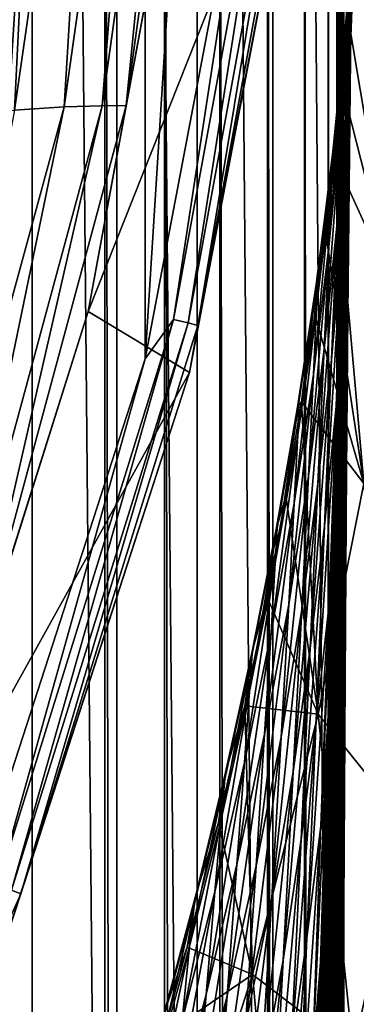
# Model space of a CAD drawing. Header units: metres. Extents: x -23 to 23, y -159 to 23.
# Tile 64 of 89: x 19.85 to 21.3, y -8.01 to -3.76. Entities that reach past the tile are written whole.
import ezdxf

# ---------------------------------------------------------------- set-up
doc = ezdxf.new("R2010")
doc.units = ezdxf.units.M
doc.layers.add('solid_509541_140_SW0001', color=7, linetype='CONTINUOUS')

msp = doc.modelspace()

# ---------------------------------------------------------------- linework, layer by layer
at = {"layer": 'solid_509541_140_SW0001'}
for points in [[(19.518938, 20.266623), (19.901527, -19.9021), (19.5184, -20.267117)], [(19.902081, 19.901545), (19.901527, -19.9021), (19.518938, 20.266623)], [(19.902081, 19.901545), (20.266605, -19.518957), (19.901527, -19.9021)], [(20.267101, 19.518415), (20.266605, -19.518957), (19.902081, 19.901545)], [(20.267101, 19.518415), (20.612774, -19.118874), (20.266605, -19.518957)], [(20.613214, 19.118336), (20.612774, -19.118874), (20.267101, 19.518415)], [(20.613214, 19.118336), (20.939491, -18.702408), (20.612774, -19.118874)], [(20.939945, 18.701797), (20.939491, -18.702408), (20.613214, 19.118336)], [(20.939945, 18.701797), (21.245241, -18.271749), (20.939491, -18.702408)], [(21.245689, 18.271088), (21.245241, -18.271749), (20.939945, 18.701797)], [(21.245689, 18.271088), (21.529299, -17.827988), (21.245241, -18.271749)], [(21.529696, 17.82733), (21.529299, -17.827988), (21.245689, 18.271088)], [(20.389191, 5.224892, 151.649994), (20.389191, -5.224892, 151.649994), (19.573189, -7.740143, 151.649994)], [(19.721479, 0, 151.649994), (20.389191, 5.224892, 151.649994), (19.573189, -7.740143, 151.649994)], [(20.389191, 5.224892, 151.649994), (20.883373, 2.627483, 151.649994), (20.389191, -5.224892, 151.649994)], [(20.883373, 2.627483, 151.649994), (20.883373, -2.627483, 151.649994), (20.389191, -5.224892, 151.649994)], [(19.542233, -3.727802, 147.5), (20.215471, -149, 147.5), (20.215471, 0, 147.5)], [(20.473274, -149, 147.466202), (20.215471, 0, 147.5), (20.215471, -149, 147.5)], [(20.471779, 0, 147.466599), (20.215471, 0, 147.5), (20.473274, -149, 147.466202)], [(20.471779, 0, 147.466599), (20.473274, -149, 147.466202), (20.710964, -149, 147.368607)], [(20.710964, 0, 147.368607), (20.471779, 0, 147.466599), (20.710964, -149, 147.368607)], [(20.710964, 0, 147.368607), (20.710964, -149, 147.368607), (20.917044, -149, 147.212601)], [(20.917044, 0, 147.212601), (20.710964, 0, 147.368607), (20.917044, -149, 147.212601)], [(20.917044, 0, 147.212601), (20.922199, -149, 147.207489), (21.076254, -149, 147.008972)], [(20.917044, 0, 147.212601), (20.917044, -149, 147.212601), (20.922199, -149, 147.207489)], [(21.076254, 0, 147.008972), (20.917044, 0, 147.212601), (21.076254, -149, 147.008972)], [(21.076254, 0, 147.008972), (21.081356, -149, 147.000244), (21.177954, -149, 146.771347)], [(21.076254, 0, 147.008972), (21.076254, -149, 147.008972), (21.081356, -149, 147.000244)], [(21.177954, 0, 146.771347), (21.076254, 0, 147.008972), (21.177954, -149, 146.771347)], [(21.177954, 0, 146.771347), (21.215349, -149, 146.515594), (21.215349, 0, 146.515594)], [(21.177954, 0, 146.771347), (21.181391, -149, 146.758835), (21.215349, -149, 146.515594)], [(21.177954, 0, 146.771347), (21.177954, -149, 146.771347), (21.181391, -149, 146.758835)], [(21.234728, -36.462826, 145.272888), (21.215349, 0, 146.515594), (21.215349, -149, 146.515594)], [(21.268969, -4.353937, 143.077057), (21.283707, -3.182765, 142.131805), (21.215349, 0, 146.515594)], [(21.257023, -5.661691, 143.843079), (21.268969, -4.353937, 143.077057), (21.215349, 0, 146.515594)], [(21.252167, -6.362142, 144.154587), (21.257023, -5.661691, 143.843079), (21.215349, 0, 146.515594)], [(21.248102, -7.08896, 144.415192), (21.252167, -6.362142, 144.154587), (21.215349, 0, 146.515594)], [(21.244877, -7.835258, 144.62207), (21.248102, -7.08896, 144.415192), (21.215349, 0, 146.515594)], [(21.242519, -8.594121, 144.773163), (21.244877, -7.835258, 144.62207), (21.215349, 0, 146.515594)], [(21.241051, -9.358553, 144.86734), (21.242519, -8.594121, 144.773163), (21.215349, 0, 146.515594)], [(21.240475, -10.121903, 144.904373), (21.241051, -9.358553, 144.86734), (21.215349, 0, 146.515594)], [(21.237654, -22.788187, 145.085297), (21.240475, -10.121903, 144.904373), (21.215349, 0, 146.515594)], [(21.237419, -23.862612, 145.100357), (21.237654, -22.788187, 145.085297), (21.215349, 0, 146.515594)], [(21.234896, -35.425251, 145.2621), (21.237419, -23.862612, 145.100357), (21.215349, 0, 146.515594)], [(21.234728, -36.462826, 145.272888), (21.234896, -35.425251, 145.2621), (21.215349, 0, 146.515594)], [(20.204041, -4.135254, 202.154968), (20.564503, -1.55074, 202.154968), (20.403158, -1.573687, 202.360199)], [(20.307186, -4.134562, 201.915695), (20.564503, -1.55074, 202.154968), (20.204041, -4.135254, 202.154968)], [(20.307186, -4.134562, 201.915695), (20.605042, -2.529374, 201.659805), (20.666622, -1.53855, 201.915695)], [(20.307186, -4.134562, 201.915695), (20.666622, -1.53855, 201.915695), (20.564503, -1.55074, 202.154968)], [(19.826494, -4.154783, 202.517532), (20.192986, -1.611037, 202.517532), (19.947443, -1.667237, 202.616348)], [(20.040545, -4.14028, 202.360199), (20.192986, -1.611037, 202.517532), (19.826494, -4.154783, 202.517532)], [(20.040545, -4.14028, 202.360199), (20.403158, -1.573687, 202.360199), (20.192986, -1.611037, 202.517532)], [(20.204041, -4.135254, 202.154968), (20.403158, -1.573687, 202.360199), (20.040545, -4.14028, 202.360199)], [(19.574598, -4.185124, 202.616348), (19.947443, -1.667237, 202.616348), (19.406425, -3.720023, 202.649994)], [(19.826494, -4.154783, 202.517532), (19.947443, -1.667237, 202.616348), (19.574598, -4.185124, 202.616348)], [(21.080473, -2.663083, 151.851959), (20.605042, -2.529374, 201.659805), (20.143347, -5.02106, 201.659805)], [(20.307186, -4.134562, 201.915695), (20.143347, -5.02106, 201.659805), (20.605042, -2.529374, 201.659805)], [(20.511023, -5.055513, 151.665344), (20.883373, -2.627483, 151.649994), (20.970848, -2.546322, 151.665344)], [(20.511023, -5.055513, 151.665344), (20.970848, -2.546322, 151.665344), (20.574341, -5.07112, 151.709213)], [(20.970848, -2.546322, 151.665344), (21.035587, -2.554183, 151.709213), (20.574341, -5.07112, 151.709213)], [(20.574341, -5.07112, 151.709213), (21.035587, -2.554183, 151.709213), (20.61636, -5.081476, 151.774826)], [(21.035587, -2.554183, 151.709213), (21.078548, -2.559399, 151.774826), (20.61636, -5.081476, 151.774826)], [(20.61636, -5.081476, 151.774826), (21.078548, -2.559399, 151.774826), (21.080473, -2.663083, 151.851959)], [(20.511023, -5.055513, 151.665344), (20.389191, -5.224892, 151.649994), (20.883373, -2.627483, 151.649994)], [(20.580475, -5.284168, 151.851959), (21.080473, -2.663083, 151.851959), (20.143347, -5.02106, 201.659805)], [(20.61636, -5.081476, 151.774826), (21.080473, -2.663083, 151.851959), (20.580475, -5.284168, 151.851959)], [(21.274088, -3.929533, 142.727554), (21.286287, -3.064708, 141.819626), (21.287724, -2.93788, 141.865646)], [(21.274088, -3.929533, 142.727554), (21.287724, -2.93788, 141.865646), (21.283245, -3.236205, 142.150055)], [(21.2633, -4.178918, 138.918411), (21.294445, -3.020627, 138.630966), (21.275625, -3.538554, 139.437164)], [(21.285526, -3.569945, 137.973526), (21.294445, -3.020627, 138.630966), (21.2633, -4.178918, 138.918411)], [(21.271997, -4.047431, 142.676575), (21.284464, -3.162288, 141.742584), (21.286287, -3.064708, 141.819626)], [(21.274088, -3.929533, 142.727554), (21.271997, -4.047431, 142.676575), (21.286287, -3.064708, 141.819626)], [(21.303911, -3.111592, 136.936157), (21.285526, -3.569945, 137.973526), (21.262884, -4.101253, 137.290314)], [(21.280355, -3.651858, 136.25412), (21.303911, -3.111592, 136.936157), (21.262884, -4.101253, 137.290314)], [(21.269413, -4.134432, 142.596924), (21.282579, -3.232196, 141.646042), (21.284464, -3.162288, 141.742584)], [(21.271997, -4.047431, 142.676575), (21.269413, -4.134432, 142.596924), (21.284464, -3.162288, 141.742584)], [(21.283245, -3.236205, 142.150055), (21.283707, -3.182765, 142.131805), (21.268969, -4.353937, 143.077057)], [(21.298239, -3.242467, 133.976456), (21.292297, -3.362206, 135.143585), (21.247686, -3.91047, 134.462677)], [(21.252913, -3.789888, 133.297913), (21.298239, -3.242467, 133.976456), (21.247686, -3.91047, 134.462677)], [(21.252913, -3.789888, 133.297913), (21.297718, -3.300454, 132.771408), (21.298239, -3.242467, 133.976456)], [(21.266727, -4.19269, 142.499069), (21.280878, -3.279659, 141.538803), (21.282579, -3.232196, 141.646042)], [(21.269413, -4.134432, 142.596924), (21.266727, -4.19269, 142.499069), (21.282579, -3.232196, 141.646042)], [(21.274088, -3.929533, 142.727554), (21.283245, -3.236205, 142.150055), (21.268969, -4.353937, 143.077057)], [(21.297718, -3.300454, 132.771408), (21.250677, -3.843148, 132.095337), (21.2689, -3.783306, 131.253922)], [(21.252913, -3.789888, 133.297913), (21.250677, -3.843148, 132.095337), (21.297718, -3.300454, 132.771408)], [(21.264229, -4.227609, 142.391052), (21.279482, -3.309397, 141.424637), (21.280878, -3.279659, 141.538803)], [(21.266727, -4.19269, 142.499069), (21.264229, -4.227609, 142.391052), (21.280878, -3.279659, 141.538803)], [(21.309967, -3.288716, 131.870148), (21.2689, -3.783306, 131.253922), (21.45854, -4.914541, 116.357018)], [(21.297718, -3.300454, 132.771408), (21.2689, -3.783306, 131.253922), (21.309967, -3.288716, 131.870148)], [(21.256113, -4.150854, 141.070892), (21.278751, -3.372827, 140.093491), (21.278675, -3.345065, 140.231216)], [(21.256205, -4.14704, 141.211517), (21.256113, -4.150854, 141.070892), (21.278675, -3.345065, 140.231216)], [(21.256205, -4.14704, 141.211517), (21.278675, -3.345065, 140.231216), (21.278355, -3.328577, 140.370163)], [(21.256248, -4.152939, 141.352386), (21.256205, -4.14704, 141.211517), (21.278355, -3.328577, 140.370163)], [(21.256248, -4.152939, 141.352386), (21.278355, -3.328577, 140.370163), (21.277956, -3.32093, 140.509277)], [(21.256363, -4.166002, 141.492508), (21.256248, -4.152939, 141.352386), (21.277956, -3.32093, 140.509277)], [(21.256363, -4.166002, 141.492508), (21.277956, -3.32093, 140.509277), (21.277588, -3.319773, 140.64772)], [(21.256624, -4.183697, 141.631058), (21.256363, -4.166002, 141.492508), (21.277588, -3.319773, 140.64772)], [(21.256624, -4.183697, 141.631058), (21.277588, -3.319773, 140.64772), (21.277325, -3.322764, 140.784698)], [(21.257093, -4.20342, 141.767303), (21.256624, -4.183697, 141.631058), (21.277325, -3.322764, 140.784698)], [(21.257093, -4.20342, 141.767303), (21.277325, -3.322764, 140.784698), (21.277225, -3.327494, 140.91954)], [(21.257824, -4.222415, 141.900574), (21.257093, -4.20342, 141.767303), (21.277225, -3.327494, 140.91954)], [(21.257824, -4.222415, 141.900574), (21.277225, -3.327494, 140.91954), (21.27734, -3.331413, 141.05159)], [(21.258867, -4.23771, 142.030243), (21.257824, -4.222415, 141.900574), (21.27734, -3.331413, 141.05159)], [(21.258867, -4.23771, 142.030243), (21.27734, -3.331413, 141.05159), (21.277727, -3.331765, 141.180237)], [(21.260271, -4.246076, 142.155685), (21.258867, -4.23771, 142.030243), (21.277727, -3.331765, 141.180237)], [(21.260271, -4.246076, 142.155685), (21.277727, -3.331765, 141.180237), (21.278431, -3.325536, 141.304825)], [(21.262058, -4.243992, 142.276199), (21.260271, -4.246076, 142.155685), (21.278431, -3.325536, 141.304825)], [(21.262058, -4.243992, 142.276199), (21.278431, -3.325536, 141.304825), (21.279482, -3.309397, 141.424637)], [(21.264229, -4.227609, 142.391052), (21.262058, -4.243992, 142.276199), (21.279482, -3.309397, 141.424637)], [(21.292297, -3.362206, 135.143585), (21.280355, -3.651858, 136.25412), (21.235477, -4.197245, 135.571442)], [(21.247686, -3.91047, 134.462677), (21.292297, -3.362206, 135.143585), (21.235477, -4.197245, 135.571442)], [(21.255798, -4.167031, 140.93161), (21.278366, -3.414408, 139.958099), (21.278751, -3.372827, 140.093491)], [(21.256113, -4.150854, 141.070892), (21.255798, -4.167031, 140.93161), (21.278751, -3.372827, 140.093491)], [(21.255026, -4.198347, 140.794922), (21.27726, -3.472289, 139.826248), (21.278366, -3.414408, 139.958099)], [(21.255798, -4.167031, 140.93161), (21.255026, -4.198347, 140.794922), (21.278366, -3.414408, 139.958099)], [(21.253523, -4.247516, 140.66217), (21.275194, -3.548604, 139.698975), (21.27726, -3.472289, 139.826248)], [(21.255026, -4.198347, 140.794922), (21.253523, -4.247516, 140.66217), (21.27726, -3.472289, 139.826248)], [(21.247387, -4.40714, 140.41185), (21.251862, -4.263444, 140.273407), (21.275194, -3.548604, 139.698975)], [(21.25103, -4.316874, 140.534485), (21.247387, -4.40714, 140.41185), (21.275194, -3.548604, 139.698975)], [(21.253523, -4.247516, 140.66217), (21.25103, -4.316874, 140.534485), (21.275194, -3.548604, 139.698975)], [(21.251862, -4.263444, 140.273407), (21.272005, -3.644403, 139.576477), (21.275194, -3.548604, 139.698975)], [(21.2633, -4.178918, 138.918411), (21.275625, -3.538554, 139.437164), (21.272005, -3.644403, 139.576477)], [(21.285526, -3.569945, 137.973526), (21.2633, -4.178918, 138.918411), (21.240353, -4.698394, 138.235733)], [(21.262884, -4.101253, 137.290314), (21.285526, -3.569945, 137.973526), (21.240353, -4.698394, 138.235733)], [(21.237663, -4.924884, 139.755508), (21.272005, -3.644403, 139.576477), (21.251862, -4.263444, 140.273407)], [(21.2633, -4.178918, 138.918411), (21.272005, -3.644403, 139.576477), (21.237663, -4.924884, 139.755508)], [(21.280355, -3.651858, 136.25412), (21.262884, -4.101253, 137.290314), (21.216772, -4.640265, 136.607025)], [(21.235477, -4.197245, 135.571442), (21.280355, -3.651858, 136.25412), (21.216772, -4.640265, 136.607025)], [(19.542233, -3.727802, 147.5), (18.92091, -6.147776, 147.5), (20.215471, -149, 147.5)], [(21.252913, -3.789888, 133.297913), (21.247686, -3.91047, 134.462677), (21.193295, -4.456937, 133.774658)], [(21.197683, -4.332196, 132.611313), (21.252913, -3.789888, 133.297913), (21.193295, -4.456937, 133.774658)], [(21.197683, -4.332196, 132.611313), (21.250677, -3.843148, 132.095337), (21.252913, -3.789888, 133.297913)], [(21.2689, -3.783306, 131.253922), (21.241518, -4.063427, 130.897751), (21.45854, -4.914541, 116.357018)], [(21.250677, -3.843148, 132.095337), (21.241518, -4.063427, 130.897751), (21.2689, -3.783306, 131.253922)], [(21.250677, -3.843148, 132.095337), (21.193588, -4.377051, 131.410095), (21.208357, -4.365086, 130.505096)], [(21.197683, -4.332196, 132.611313), (21.193588, -4.377051, 131.410095), (21.250677, -3.843148, 132.095337)], [(21.250677, -3.843148, 132.095337), (21.208357, -4.365086, 130.505096), (21.241518, -4.063427, 130.897751)], [(21.247686, -3.91047, 134.462677), (21.235477, -4.197245, 135.571442), (21.180916, -4.743796, 134.882492)], [(21.193295, -4.456937, 133.774658), (21.247686, -3.91047, 134.462677), (21.180916, -4.743796, 134.882492)], [(21.262371, -5.030664, 143.450043), (21.271997, -4.047431, 142.676575), (21.274088, -3.929533, 142.727554)], [(21.262371, -5.030664, 143.450043), (21.274088, -3.929533, 142.727554), (21.26862, -4.408455, 143.068146)], [(21.26862, -4.408455, 143.068146), (21.274088, -3.929533, 142.727554), (21.268969, -4.353937, 143.077057)], [(21.241518, -4.063427, 130.897751), (21.208357, -4.365086, 130.505096), (21.45854, -4.914541, 116.357018)], [(21.259443, -5.139194, 143.394379), (21.269413, -4.134432, 142.596924), (21.271997, -4.047431, 142.676575)], [(21.262371, -5.030664, 143.450043), (21.259443, -5.139194, 143.394379), (21.271997, -4.047431, 142.676575)], [(21.262884, -4.101253, 137.290314), (21.240353, -4.698394, 138.235733), (21.192059, -5.227808, 137.553436)], [(21.216772, -4.640265, 136.607025), (21.262884, -4.101253, 137.290314), (21.192059, -5.227808, 137.553436)], [(19.356392, -6.640445, 202.360199), (20.040545, -4.14028, 202.360199), (19.826494, -4.154783, 202.517532)], [(19.520086, -6.653558, 202.154968), (20.040545, -4.14028, 202.360199), (19.356392, -6.640445, 202.360199)], [(19.520086, -6.653558, 202.154968), (20.204041, -4.135254, 202.154968), (20.040545, -4.14028, 202.360199)], [(19.622984, -6.664452, 201.915695), (20.204041, -4.135254, 202.154968), (19.520086, -6.653558, 202.154968)], [(19.622984, -6.664452, 201.915695), (20.143347, -5.02106, 201.659805), (20.307186, -4.134562, 201.915695)], [(19.622984, -6.664452, 201.915695), (20.307186, -4.134562, 201.915695), (20.204041, -4.135254, 202.154968)], [(21.232805, -5.077789, 141.781372), (21.255798, -4.167031, 140.93161), (21.256113, -4.150854, 141.070892)], [(21.233555, -5.085128, 141.922501), (21.232805, -5.077789, 141.781372), (21.256113, -4.150854, 141.070892)], [(21.233555, -5.085128, 141.922501), (21.256113, -4.150854, 141.070892), (21.256205, -4.14704, 141.211517)], [(21.234285, -5.10289, 142.063919), (21.233555, -5.085128, 141.922501), (21.256205, -4.14704, 141.211517)], [(21.234285, -5.10289, 142.063919), (21.256205, -4.14704, 141.211517), (21.256248, -4.152939, 141.352386)], [(21.235121, -5.12839, 142.20459), (21.234285, -5.10289, 142.063919), (21.256248, -4.152939, 141.352386)], [(21.235121, -5.12839, 142.20459), (21.256248, -4.152939, 141.352386), (21.256363, -4.166002, 141.492508)], [(21.255959, -5.214142, 143.31192), (21.266727, -4.19269, 142.499069), (21.269413, -4.134432, 142.596924)], [(21.259443, -5.139194, 143.394379), (21.255959, -5.214142, 143.31192), (21.269413, -4.134432, 142.596924)], [(21.235477, -4.197245, 135.571442), (21.216772, -4.640265, 136.607025), (21.161051, -5.183056, 135.918137)], [(21.180916, -4.743796, 134.882492), (21.235477, -4.197245, 135.571442), (21.161051, -5.183056, 135.918137)], [(21.2633, -4.178918, 138.918411), (21.237663, -4.924884, 139.755508), (21.213223, -5.429963, 139.075531)], [(21.240353, -4.698394, 138.235733), (21.2633, -4.178918, 138.918411), (21.213223, -5.429963, 139.075531)], [(21.231857, -5.083673, 141.641739), (21.255026, -4.198347, 140.794922), (21.255798, -4.167031, 140.93161)], [(21.232805, -5.077789, 141.781372), (21.231857, -5.083673, 141.641739), (21.255798, -4.167031, 140.93161)], [(21.236141, -5.158965, 142.343643), (21.235121, -5.12839, 142.20459), (21.256363, -4.166002, 141.492508)], [(21.236141, -5.158965, 142.343643), (21.256363, -4.166002, 141.492508), (21.256624, -4.183697, 141.631058)], [(21.237402, -5.191886, 142.480286), (21.236141, -5.158965, 142.343643), (21.256624, -4.183697, 141.631058)], [(21.237402, -5.191886, 142.480286), (21.256624, -4.183697, 141.631058), (21.257093, -4.20342, 141.767303)], [(21.25234, -5.260037, 143.213028), (21.264229, -4.227609, 142.391052), (21.266727, -4.19269, 142.499069)], [(21.255959, -5.214142, 143.31192), (21.25234, -5.260037, 143.213028), (21.266727, -4.19269, 142.499069)], [(21.230463, -5.105721, 141.504944), (21.253523, -4.247516, 140.66217), (21.255026, -4.198347, 140.794922)], [(21.231857, -5.083673, 141.641739), (21.230463, -5.105721, 141.504944), (21.255026, -4.198347, 140.794922)], [(21.238955, -5.224267, 142.613831), (21.237402, -5.191886, 142.480286), (21.257093, -4.20342, 141.767303)], [(21.238955, -5.224267, 142.613831), (21.257093, -4.20342, 141.767303), (21.257824, -4.222415, 141.900574)], [(21.240852, -5.252997, 142.743683), (21.238955, -5.224267, 142.613831), (21.257824, -4.222415, 141.900574)], [(21.240852, -5.252997, 142.743683), (21.257824, -4.222415, 141.900574), (21.258867, -4.23771, 142.030243)], [(21.243134, -5.274721, 142.869202), (21.240852, -5.252997, 142.743683), (21.258867, -4.23771, 142.030243)], [(21.243134, -5.274721, 142.869202), (21.258867, -4.23771, 142.030243), (21.260271, -4.246076, 142.155685)], [(21.248911, -5.282333, 143.104721), (21.262058, -4.243992, 142.276199), (21.264229, -4.227609, 142.391052)], [(21.25234, -5.260037, 143.213028), (21.248911, -5.282333, 143.104721), (21.264229, -4.227609, 142.391052)], [(21.228342, -5.146805, 141.372391), (21.25103, -4.316874, 140.534485), (21.253523, -4.247516, 140.66217)], [(21.230463, -5.105721, 141.504944), (21.228342, -5.146805, 141.372391), (21.253523, -4.247516, 140.66217)], [(21.237663, -4.924884, 139.755508), (21.251862, -4.263444, 140.273407), (21.247387, -4.40714, 140.41185)], [(21.245825, -5.285808, 142.989792), (21.243134, -5.274721, 142.869202), (21.260271, -4.246076, 142.155685)], [(21.245825, -5.285808, 142.989792), (21.260271, -4.246076, 142.155685), (21.262058, -4.243992, 142.276199)], [(21.248911, -5.282333, 143.104721), (21.245825, -5.285808, 142.989792), (21.262058, -4.243992, 142.276199)], [(21.220966, -5.293671, 141.123505), (21.225965, -5.121335, 141.001907), (21.25103, -4.316874, 140.534485)], [(21.225227, -5.209395, 141.2453), (21.220966, -5.293671, 141.123505), (21.25103, -4.316874, 140.534485)], [(21.228342, -5.146805, 141.372391), (21.225227, -5.209395, 141.2453), (21.25103, -4.316874, 140.534485)], [(21.225965, -5.121335, 141.001907), (21.247387, -4.40714, 140.41185), (21.25103, -4.316874, 140.534485)], [(21.197683, -4.332196, 132.611313), (21.193295, -4.456937, 133.774658), (21.127657, -5.003455, 133.082336)], [(21.131523, -4.871916, 131.919785), (21.197683, -4.332196, 132.611313), (21.127657, -5.003455, 133.082336)], [(21.131523, -4.871916, 131.919785), (21.193588, -4.377051, 131.410095), (21.197683, -4.332196, 132.611313)], [(21.208357, -4.365086, 130.505096), (21.168446, -4.688643, 130.074539), (21.331127, -5.762564, 116.357018)], [(21.193588, -4.377051, 131.410095), (21.168446, -4.688643, 130.074539), (21.208357, -4.365086, 130.505096)], [(21.208357, -4.365086, 130.505096), (21.331127, -5.762564, 116.357018), (21.45854, -4.914541, 116.357018)], [(21.26862, -4.408455, 143.068146), (21.268969, -4.353937, 143.077057), (21.257023, -5.661691, 143.843079)], [(21.193588, -4.377051, 131.410095), (21.125914, -4.905435, 130.719193), (21.168446, -4.688643, 130.074539)], [(21.131523, -4.871916, 131.919785), (21.125914, -4.905435, 130.719193), (21.193588, -4.377051, 131.410095)], [(21.209032, -5.792955, 140.471405), (21.247387, -4.40714, 140.41185), (21.225965, -5.121335, 141.001907)], [(21.237663, -4.924884, 139.755508), (21.247387, -4.40714, 140.41185), (21.209032, -5.792955, 140.471405)], [(21.262371, -5.030664, 143.450043), (21.26862, -4.408455, 143.068146), (21.257023, -5.661691, 143.843079)], [(21.193295, -4.456937, 133.774658), (21.180916, -4.743796, 134.882492), (21.114824, -5.292748, 134.189728)], [(21.127657, -5.003455, 133.082336), (21.193295, -4.456937, 133.774658), (21.114824, -5.292748, 134.189728)], [(21.216772, -4.640265, 136.607025), (21.192059, -5.227808, 137.553436), (21.134209, -5.763276, 136.866135)], [(21.161051, -5.183056, 135.918137), (21.216772, -4.640265, 136.607025), (21.134209, -5.763276, 136.866135)], [(21.168446, -4.688643, 130.074539), (21.120691, -5.036068, 129.605774), (21.331127, -5.762564, 116.357018)], [(21.125914, -4.905435, 130.719193), (21.120691, -5.036068, 129.605774), (21.168446, -4.688643, 130.074539)], [(21.240353, -4.698394, 138.235733), (21.213223, -5.429963, 139.075531), (21.161821, -5.946878, 138.396271)], [(21.192059, -5.227808, 137.553436), (21.240353, -4.698394, 138.235733), (21.161821, -5.946878, 138.396271)], [(21.180916, -4.743796, 134.882492), (21.161051, -5.183056, 135.918137), (21.093548, -5.730313, 135.225845)], [(21.114824, -5.292748, 134.189728), (21.180916, -4.743796, 134.882492), (21.093548, -5.730313, 135.225845)], [(21.131523, -4.871916, 131.919785), (21.127657, -5.003455, 133.082336), (21.04661, -5.553273, 132.390518)], [(21.051538, -5.413072, 131.228577), (21.131523, -4.871916, 131.919785), (21.04661, -5.553273, 132.390518)], [(21.051538, -5.413072, 131.228577), (21.125914, -4.905435, 130.719193), (21.131523, -4.871916, 131.919785)], [(21.125914, -4.905435, 130.719193), (21.046183, -5.43317, 130.02832), (21.063759, -5.410498, 129.098145)], [(21.051538, -5.413072, 131.228577), (21.046183, -5.43317, 130.02832), (21.125914, -4.905435, 130.719193)], [(21.125914, -4.905435, 130.719193), (21.063759, -5.410498, 129.098145), (21.120691, -5.036068, 129.605774)], [(21.237663, -4.924884, 139.755508), (21.209032, -5.792955, 140.471405), (21.18195, -6.281431, 139.796646)], [(21.213223, -5.429963, 139.075531), (21.237663, -4.924884, 139.755508), (21.18195, -6.281431, 139.796646)], [(21.127657, -5.003455, 133.082336), (21.114824, -5.292748, 134.189728), (21.031916, -5.846647, 133.497604)], [(21.04661, -5.553273, 132.390518), (21.127657, -5.003455, 133.082336), (21.031916, -5.846647, 133.497604)], [(20.580475, -5.284168, 151.851959), (20.143347, -5.02106, 201.659805), (19.381504, -7.437928, 201.659805)], [(19.622984, -6.664452, 201.915695), (19.381504, -7.437928, 201.659805), (20.143347, -5.02106, 201.659805)], [(21.120691, -5.036068, 129.605774), (21.063759, -5.410498, 129.098145), (21.331127, -5.762564, 116.357018)], [(21.25251, -6.224776, 144.019501), (21.259443, -5.139194, 143.394379), (21.262371, -5.030664, 143.450043)], [(21.25251, -6.224776, 144.019501), (21.262371, -5.030664, 143.450043), (21.256523, -5.702491, 143.794815)], [(21.256523, -5.702491, 143.794815), (21.262371, -5.030664, 143.450043), (21.257023, -5.661691, 143.843079)], [(19.7521, -7.490983, 151.665344), (20.389191, -5.224892, 151.649994), (20.511023, -5.055513, 151.665344)], [(19.7521, -7.490983, 151.665344), (20.511023, -5.055513, 151.665344), (19.813076, -7.514108, 151.709213)], [(20.511023, -5.055513, 151.665344), (20.574341, -5.07112, 151.709213), (19.813076, -7.514108, 151.709213)], [(19.813076, -7.514108, 151.709213), (20.574341, -5.07112, 151.709213), (19.85354, -7.529454, 151.774826)], [(20.574341, -5.07112, 151.709213), (20.61636, -5.081476, 151.774826), (19.85354, -7.529454, 151.774826)], [(19.85354, -7.529454, 151.774826), (20.61636, -5.081476, 151.774826), (20.580475, -5.284168, 151.851959)], [(21.207209, -6.104865, 142.211456), (21.230463, -5.105721, 141.504944), (21.231857, -5.083673, 141.641739)], [(21.209013, -6.107797, 142.350021), (21.207209, -6.104865, 142.211456), (21.231857, -5.083673, 141.641739)], [(21.209013, -6.107797, 142.350021), (21.231857, -5.083673, 141.641739), (21.232805, -5.077789, 141.781372)], [(21.210642, -6.124574, 142.490219), (21.209013, -6.107797, 142.350021), (21.232805, -5.077789, 141.781372)], [(21.210642, -6.124574, 142.490219), (21.232805, -5.077789, 141.781372), (21.233555, -5.085128, 141.922501)], [(21.212278, -6.152318, 142.630814), (21.210642, -6.124574, 142.490219), (21.233555, -5.085128, 141.922501)], [(21.212278, -6.152318, 142.630814), (21.233555, -5.085128, 141.922501), (21.234285, -5.10289, 142.063919)], [(21.204981, -6.118801, 142.075928), (21.228342, -5.146805, 141.372391), (21.230463, -5.105721, 141.504944)], [(21.207209, -6.104865, 142.211456), (21.204981, -6.118801, 142.075928), (21.230463, -5.105721, 141.504944)], [(21.209032, -5.792955, 140.471405), (21.225965, -5.121335, 141.001907), (21.220966, -5.293671, 141.123505)], [(21.214046, -6.188276, 142.770706), (21.212278, -6.152318, 142.630814), (21.234285, -5.10289, 142.063919)], [(21.214046, -6.188276, 142.770706), (21.234285, -5.10289, 142.063919), (21.235121, -5.12839, 142.20459)], [(21.216024, -6.229731, 142.908997), (21.214046, -6.188276, 142.770706), (21.235121, -5.12839, 142.20459)], [(21.216024, -6.229731, 142.908997), (21.235121, -5.12839, 142.20459), (21.236141, -5.158965, 142.343643)], [(21.202042, -6.152552, 141.944901), (21.225227, -5.209395, 141.2453), (21.228342, -5.146805, 141.372391)], [(21.204981, -6.118801, 142.075928), (21.202042, -6.152552, 141.944901), (21.228342, -5.146805, 141.372391)], [(21.218271, -6.273903, 143.044861), (21.216024, -6.229731, 142.908997), (21.236141, -5.158965, 142.343643)], [(21.218271, -6.273903, 143.044861), (21.236141, -5.158965, 142.343643), (21.237402, -5.191886, 142.480286)], [(21.248554, -6.322317, 143.958588), (21.255959, -5.214142, 143.31192), (21.259443, -5.139194, 143.394379)], [(21.25251, -6.224776, 144.019501), (21.248554, -6.322317, 143.958588), (21.259443, -5.139194, 143.394379)], [(21.161051, -5.183056, 135.918137), (21.134209, -5.763276, 136.866135), (21.064356, -6.304999, 136.175766)], [(21.093548, -5.730313, 135.225845), (21.161051, -5.183056, 135.918137), (21.064356, -6.304999, 136.175766)], [(21.1931, -6.286939, 141.700058), (21.198053, -6.106734, 141.609589), (21.225227, -5.209395, 141.2453)], [(21.19813, -6.208647, 141.819611), (21.1931, -6.286939, 141.700058), (21.225227, -5.209395, 141.2453)], [(21.198053, -6.106734, 141.609589), (21.220966, -5.293671, 141.123505), (21.225227, -5.209395, 141.2453)], [(21.202042, -6.152552, 141.944901), (21.19813, -6.208647, 141.819611), (21.225227, -5.209395, 141.2453)], [(21.220829, -6.317861, 143.177628), (21.218271, -6.273903, 143.044861), (21.237402, -5.191886, 142.480286)], [(21.220829, -6.317861, 143.177628), (21.237402, -5.191886, 142.480286), (21.238955, -5.224267, 142.613831)], [(21.244028, -6.383162, 143.873199), (21.25234, -5.260037, 143.213028), (21.255959, -5.214142, 143.31192)], [(21.248554, -6.322317, 143.958588), (21.244028, -6.383162, 143.873199), (21.255959, -5.214142, 143.31192)], [(19.7521, -7.490983, 151.665344), (19.573189, -7.740143, 151.649994), (20.389191, -5.224892, 151.649994)], [(21.192059, -5.227808, 137.553436), (21.161821, -5.946878, 138.396271), (21.100897, -6.471795, 137.712494)], [(21.134209, -5.763276, 136.866135), (21.192059, -5.227808, 137.553436), (21.100897, -6.471795, 137.712494)], [(21.223743, -6.358456, 143.306656), (21.220829, -6.317861, 143.177628), (21.238955, -5.224267, 142.613831)], [(21.223743, -6.358456, 143.306656), (21.238955, -5.224267, 142.613831), (21.240852, -5.252997, 142.743683)], [(21.227055, -6.392298, 143.431396), (21.223743, -6.358456, 143.306656), (21.240852, -5.252997, 142.743683)], [(21.227055, -6.392298, 143.431396), (21.240852, -5.252997, 142.743683), (21.243134, -5.274721, 142.869202)], [(19.755909, -7.821918, 151.851959), (20.580475, -5.284168, 151.851959), (19.381504, -7.437928, 201.659805)], [(19.85354, -7.529454, 151.774826), (20.580475, -5.284168, 151.851959), (19.755909, -7.821918, 151.851959)], [(21.114824, -5.292748, 134.189728), (21.093548, -5.730313, 135.225845), (21.007992, -6.28395, 134.534271)], [(21.031916, -5.846647, 133.497604), (21.114824, -5.292748, 134.189728), (21.007992, -6.28395, 134.534271)], [(21.177814, -6.766042, 141.054779), (21.220966, -5.293671, 141.123505), (21.198053, -6.106734, 141.609589)], [(21.209032, -5.792955, 140.471405), (21.220966, -5.293671, 141.123505), (21.177814, -6.766042, 141.054779)], [(21.23078, -6.415749, 143.551254), (21.227055, -6.392298, 143.431396), (21.243134, -5.274721, 142.869202)], [(21.23078, -6.415749, 143.551254), (21.243134, -5.274721, 142.869202), (21.245825, -5.285808, 142.989792)], [(21.234903, -6.424908, 143.665588), (21.23078, -6.415749, 143.551254), (21.245825, -5.285808, 142.989792)], [(21.234903, -6.424908, 143.665588), (21.245825, -5.285808, 142.989792), (21.248911, -5.282333, 143.104721)], [(21.23937, -6.415588, 143.773621), (21.234903, -6.424908, 143.665588), (21.248911, -5.282333, 143.104721)], [(21.23937, -6.415588, 143.773621), (21.248911, -5.282333, 143.104721), (21.25234, -5.260037, 143.213028)], [(21.244028, -6.383162, 143.873199), (21.23937, -6.415588, 143.773621), (21.25234, -5.260037, 143.213028)], [(21.051538, -5.413072, 131.228577), (21.04661, -5.553273, 132.390518), (20.949944, -6.105783, 131.699326)], [(20.957563, -5.955469, 130.537994), (21.051538, -5.413072, 131.228577), (20.949944, -6.105783, 131.699326)], [(20.957563, -5.955469, 130.537994), (21.046183, -5.43317, 130.02832), (21.051538, -5.413072, 131.228577)], [(21.063759, -5.410498, 129.098145), (20.995939, -5.814985, 128.548859), (21.135386, -6.756119, 116.357018)], [(21.046183, -5.43317, 130.02832), (20.995939, -5.814985, 128.548859), (21.063759, -5.410498, 129.098145)], [(21.063759, -5.410498, 129.098145), (21.135386, -6.756119, 116.357018), (21.331127, -5.762564, 116.357018)], [(21.046183, -5.43317, 130.02832), (20.954283, -5.960522, 129.337997), (20.995939, -5.814985, 128.548859)], [(20.957563, -5.955469, 130.537994), (20.954283, -5.960522, 129.337997), (21.046183, -5.43317, 130.02832)], [(21.213223, -5.429963, 139.075531), (21.18195, -6.281431, 139.796646), (21.126537, -6.783317, 139.122849)], [(21.161821, -5.946878, 138.396271), (21.213223, -5.429963, 139.075531), (21.126537, -6.783317, 139.122849)], [(21.04661, -5.553273, 132.390518), (21.031916, -5.846647, 133.497604), (20.931948, -6.404518, 132.806061)], [(20.949944, -6.105783, 131.699326), (21.04661, -5.553273, 132.390518), (20.931948, -6.404518, 132.806061)], [(21.256523, -5.702491, 143.794815), (21.257023, -5.661691, 143.843079), (21.252167, -6.362142, 144.154587)], [(21.25251, -6.224776, 144.019501), (21.256523, -5.702491, 143.794815), (21.252167, -6.362142, 144.154587)], [(21.093548, -5.730313, 135.225845), (21.064356, -6.304999, 136.175766), (20.97538, -6.854326, 135.486115)], [(21.007992, -6.28395, 134.534271), (21.093548, -5.730313, 135.225845), (20.97538, -6.854326, 135.486115)], [(21.134209, -5.763276, 136.866135), (21.100897, -6.471795, 137.712494), (21.027775, -7.004487, 137.02594)], [(21.064356, -6.304999, 136.175766), (21.134209, -5.763276, 136.866135), (21.027775, -7.004487, 137.02594)], [(21.331127, -5.762564, 116.357018), (21.135386, -6.756119, 116.357018), (21.503317, -7.212973, 99.732216)], [(21.209032, -5.792955, 140.471405), (21.177814, -6.766042, 141.054779), (21.146978, -7.236131, 140.388031)], [(21.18195, -6.281431, 139.796646), (21.209032, -5.792955, 140.471405), (21.146978, -7.236131, 140.388031)], [(21.031916, -5.846647, 133.497604), (21.007992, -6.28395, 134.534271), (20.904118, -6.84267, 133.843216)], [(20.931948, -6.404518, 132.806061), (21.031916, -5.846647, 133.497604), (20.904118, -6.84267, 133.843216)], [(20.995939, -5.814985, 128.548859), (20.915138, -6.251338, 127.9533), (21.135386, -6.756119, 116.357018)], [(20.954283, -5.960522, 129.337997), (20.915138, -6.251338, 127.9533), (20.995939, -5.814985, 128.548859)], [(20.957563, -5.955469, 130.537994), (20.949944, -6.105783, 131.699326), (20.839571, -6.658299, 131.006531)], [(20.850897, -6.496686, 129.84584), (20.957563, -5.955469, 130.537994), (20.839571, -6.658299, 131.006531)], [(20.954283, -5.960522, 129.337997), (20.850832, -6.485372, 128.646118), (20.915138, -6.251338, 127.9533)], [(20.850897, -6.496686, 129.84584), (20.850832, -6.485372, 128.646118), (20.954283, -5.960522, 129.337997)], [(20.850897, -6.496686, 129.84584), (20.954283, -5.960522, 129.337997), (20.957563, -5.955469, 130.537994)], [(21.161821, -5.946878, 138.396271), (21.126537, -6.783317, 139.122849), (21.061619, -7.29484, 138.444946)], [(21.100897, -6.471795, 137.712494), (21.161821, -5.946878, 138.396271), (21.061619, -7.29484, 138.444946)], [(20.949944, -6.105783, 131.699326), (20.931948, -6.404518, 132.806061), (20.817385, -6.963449, 132.112854)], [(20.839571, -6.658299, 131.006531), (20.949944, -6.105783, 131.699326), (20.817385, -6.963449, 132.112854)], [(21.182093, -7.209017, 142.631256), (21.204981, -6.118801, 142.075928), (21.207209, -6.104865, 142.211456)], [(21.184944, -7.219145, 142.767258), (21.182093, -7.209017, 142.631256), (21.207209, -6.104865, 142.211456)], [(21.184944, -7.219145, 142.767258), (21.207209, -6.104865, 142.211456), (21.209013, -6.107797, 142.350021)], [(18.92091, -6.147776, 147.5), (-20.215473, -149, 147.5), (20.215471, -149, 147.5)], [(21.177814, -6.766042, 141.054779), (21.198053, -6.106734, 141.609589), (21.1931, -6.286939, 141.700058)], [(21.178843, -7.216139, 142.498459), (21.202042, -6.152552, 141.944901), (21.204981, -6.118801, 142.075928)], [(21.182093, -7.209017, 142.631256), (21.178843, -7.216139, 142.498459), (21.204981, -6.118801, 142.075928)], [(21.187641, -7.243499, 142.90506), (21.184944, -7.219145, 142.767258), (21.209013, -6.107797, 142.350021)], [(21.187641, -7.243499, 142.90506), (21.209013, -6.107797, 142.350021), (21.210642, -6.124574, 142.490219)], [(21.190367, -7.279194, 143.043365), (21.187641, -7.243499, 142.90506), (21.210642, -6.124574, 142.490219)], [(21.190367, -7.279194, 143.043365), (21.210642, -6.124574, 142.490219), (21.212278, -6.152318, 142.630814)], [(21.174917, -7.243444, 142.370316), (21.19813, -6.208647, 141.819611), (21.202042, -6.152552, 141.944901)], [(21.178843, -7.216139, 142.498459), (21.174917, -7.243444, 142.370316), (21.202042, -6.152552, 141.944901)], [(21.193243, -7.323484, 143.181091), (21.190367, -7.279194, 143.043365), (21.212278, -6.152318, 142.630814)], [(21.193243, -7.323484, 143.181091), (21.212278, -6.152318, 142.630814), (21.214046, -6.188276, 142.770706)], [(21.19635, -7.373666, 143.317291), (21.193243, -7.323484, 143.181091), (21.214046, -6.188276, 142.770706)], [(21.19635, -7.373666, 143.317291), (21.214046, -6.188276, 142.770706), (21.216024, -6.229731, 142.908997)], [(21.164118, -7.366342, 142.132217), (21.168236, -7.210712, 142.080627), (21.19813, -6.208647, 141.819611)], [(21.170059, -7.293441, 142.248108), (21.164118, -7.366342, 142.132217), (21.19813, -6.208647, 141.819611)], [(21.168236, -7.210712, 142.080627), (21.1931, -6.286939, 141.700058), (21.19813, -6.208647, 141.819611)], [(21.174917, -7.243444, 142.370316), (21.170059, -7.293441, 142.248108), (21.19813, -6.208647, 141.819611)], [(21.199738, -7.42699, 143.451157), (21.19635, -7.373666, 143.317291), (21.216024, -6.229731, 142.908997)], [(21.199738, -7.42699, 143.451157), (21.216024, -6.229731, 142.908997), (21.218271, -6.273903, 143.044861)], [(21.244272, -7.493098, 144.425949), (21.248554, -6.322317, 143.958588), (21.25251, -6.224776, 144.019501)], [(21.244272, -7.493098, 144.425949), (21.25251, -6.224776, 144.019501), (21.246576, -7.107778, 144.322067)], [(21.246576, -7.107778, 144.322067), (21.25251, -6.224776, 144.019501), (21.252167, -6.362142, 144.154587)], [(20.915138, -6.251338, 127.9533), (20.819033, -6.720009, 127.306969), (21.135386, -6.756119, 116.357018)], [(20.850832, -6.485372, 128.646118), (20.819033, -6.720009, 127.306969), (20.915138, -6.251338, 127.9533)], [(21.203445, -7.480565, 143.581985), (21.199738, -7.42699, 143.451157), (21.218271, -6.273903, 143.044861)], [(21.203445, -7.480565, 143.581985), (21.218271, -6.273903, 143.044861), (21.220829, -6.317861, 143.177628)], [(21.007992, -6.28395, 134.534271), (20.97538, -6.854326, 135.486115), (20.867002, -7.409679, 134.796906)], [(20.904118, -6.84267, 133.843216), (21.007992, -6.28395, 134.534271), (20.867002, -7.409679, 134.796906)], [(21.064356, -6.304999, 136.175766), (21.027775, -7.004487, 137.02594), (20.934624, -7.545804, 136.340103)], [(20.97538, -6.854326, 135.486115), (21.064356, -6.304999, 136.175766), (20.934624, -7.545804, 136.340103)], [(21.18195, -6.281431, 139.796646), (21.146978, -7.236131, 140.388031), (21.086683, -7.720901, 139.722443)], [(21.126537, -6.783317, 139.122849), (21.18195, -6.281431, 139.796646), (21.086683, -7.720901, 139.722443)], [(21.144403, -7.82357, 141.496567), (21.1931, -6.286939, 141.700058), (21.168236, -7.210712, 142.080627)], [(21.177814, -6.766042, 141.054779), (21.1931, -6.286939, 141.700058), (21.144403, -7.82357, 141.496567)], [(21.207514, -7.531294, 143.709183), (21.203445, -7.480565, 143.581985), (21.220829, -6.317861, 143.177628)], [(21.207514, -7.531294, 143.709183), (21.220829, -6.317861, 143.177628), (21.223743, -6.358456, 143.306656)], [(21.211973, -7.575857, 143.832199), (21.207514, -7.531294, 143.709183), (21.223743, -6.358456, 143.306656)], [(21.211973, -7.575857, 143.832199), (21.223743, -6.358456, 143.306656), (21.227055, -6.392298, 143.431396)], [(21.239155, -7.572863, 144.358215), (21.244028, -6.383162, 143.873199), (21.248554, -6.322317, 143.958588)], [(21.244272, -7.493098, 144.425949), (21.239155, -7.572863, 144.358215), (21.248554, -6.322317, 143.958588)], [(21.216837, -7.610702, 143.95047), (21.211973, -7.575857, 143.832199), (21.227055, -6.392298, 143.431396)], [(21.216837, -7.610702, 143.95047), (21.227055, -6.392298, 143.431396), (21.23078, -6.415749, 143.551254)], [(21.233465, -7.617803, 144.270218), (21.23937, -6.415588, 143.773621), (21.244028, -6.383162, 143.873199)], [(21.239155, -7.572863, 144.358215), (21.233465, -7.617803, 144.270218), (21.244028, -6.383162, 143.873199)], [(21.246576, -7.107778, 144.322067), (21.252167, -6.362142, 144.154587), (21.248102, -7.08896, 144.415192)], [(20.931948, -6.404518, 132.806061), (20.904118, -6.84267, 133.843216), (20.78488, -7.403366, 133.150406)], [(20.817385, -6.963449, 132.112854), (20.931948, -6.404518, 132.806061), (20.78488, -7.403366, 133.150406)], [(21.22209, -7.632046, 144.063477), (21.216837, -7.610702, 143.95047), (21.23078, -6.415749, 143.551254)], [(21.22209, -7.632046, 144.063477), (21.23078, -6.415749, 143.551254), (21.234903, -6.424908, 143.665588)], [(21.227678, -7.635869, 144.170547), (21.22209, -7.632046, 144.063477), (21.234903, -6.424908, 143.665588)], [(21.227678, -7.635869, 144.170547), (21.234903, -6.424908, 143.665588), (21.23937, -6.415588, 143.773621)], [(21.233465, -7.617803, 144.270218), (21.227678, -7.635869, 144.170547), (21.23937, -6.415588, 143.773621)], [(20.732208, -7.03509, 129.151215), (20.736128, -7.006535, 127.951904), (20.850832, -6.485372, 128.646118)], [(20.732208, -7.03509, 129.151215), (20.850832, -6.485372, 128.646118), (20.850897, -6.496686, 129.84584)], [(20.850832, -6.485372, 128.646118), (20.736128, -7.006535, 127.951904), (20.819033, -6.720009, 127.306969)], [(21.100897, -6.471795, 137.712494), (21.061619, -7.29484, 138.444946), (20.984331, -7.815403, 137.764526)], [(21.027775, -7.004487, 137.02594), (21.100897, -6.471795, 137.712494), (20.984331, -7.815403, 137.764526)], [(20.850897, -6.496686, 129.84584), (20.839571, -6.658299, 131.006531), (20.716503, -7.20879, 130.311127)], [(20.732208, -7.03509, 129.151215), (20.850897, -6.496686, 129.84584), (20.716503, -7.20879, 130.311127)], [(20.839571, -6.658299, 131.006531), (20.817385, -6.963449, 132.112854), (20.689537, -7.521052, 131.416901)], [(20.716503, -7.20879, 130.311127), (20.839571, -6.658299, 131.006531), (20.689537, -7.521052, 131.416901)], [(20.819033, -6.720009, 127.306969), (20.704996, -7.222026, 126.606407), (20.85136, -7.876837, 116.357018)], [(20.736128, -7.006535, 127.951904), (20.704996, -7.222026, 126.606407), (20.819033, -6.720009, 127.306969)], [(20.819033, -6.720009, 127.306969), (20.85136, -7.876837, 116.357018), (21.135386, -6.756119, 116.357018)], [(21.135386, -6.756119, 116.357018), (20.85136, -7.876837, 116.357018), (21.285669, -8.209535, 99.732216)], [(21.126537, -6.783317, 139.122849), (21.086683, -7.720901, 139.722443), (21.01688, -8.216647, 139.053116)], [(21.061619, -7.29484, 138.444946), (21.126537, -6.783317, 139.122849), (21.01688, -8.216647, 139.053116)], [(21.177814, -6.766042, 141.054779), (21.144403, -7.82357, 141.496567), (21.108751, -8.274006, 140.840897)], [(21.146978, -7.236131, 140.388031), (21.177814, -6.766042, 141.054779), (21.108751, -8.274006, 140.840897)], [(21.135386, -6.756119, 116.357018), (21.285669, -8.209535, 99.732216), (21.503317, -7.212973, 99.732216)], [(20.904118, -6.84267, 133.843216), (20.867002, -7.409679, 134.796906), (20.742607, -7.967793, 134.105865)], [(20.78488, -7.403366, 133.150406), (20.904118, -6.84267, 133.843216), (20.742607, -7.967793, 134.105865)], [(20.97538, -6.854326, 135.486115), (20.934624, -7.545804, 136.340103), (20.821152, -8.093928, 135.654602)], [(20.867002, -7.409679, 134.796906), (20.97538, -6.854326, 135.486115), (20.821152, -8.093928, 135.654602)], [(20.817385, -6.963449, 132.112854), (20.78488, -7.403366, 133.150406), (20.651855, -7.963347, 132.454727)], [(20.689537, -7.521052, 131.416901), (20.817385, -6.963449, 132.112854), (20.651855, -7.963347, 132.454727)], [(20.732208, -7.03509, 129.151215), (20.716503, -7.20879, 130.311127), (20.580534, -7.756181, 129.613617)], [(20.601339, -7.57014, 128.454758), (20.732208, -7.03509, 129.151215), (20.580534, -7.756181, 129.613617)], [(20.601339, -7.57014, 128.454758), (20.610065, -7.524065, 127.256126), (20.736128, -7.006535, 127.951904)], [(20.601339, -7.57014, 128.454758), (20.736128, -7.006535, 127.951904), (20.732208, -7.03509, 129.151215)], [(20.736128, -7.006535, 127.951904), (20.610065, -7.524065, 127.256126), (20.704996, -7.222026, 126.606407)], [(21.027775, -7.004487, 137.02594), (20.984331, -7.815403, 137.764526), (20.886261, -8.345418, 137.084778)], [(20.934624, -7.545804, 136.340103), (21.027775, -7.004487, 137.02594), (20.886261, -8.345418, 137.084778)], [(21.244272, -7.493098, 144.425949), (21.248102, -7.08896, 144.415192), (21.244877, -7.835258, 144.62207)], [(21.244272, -7.493098, 144.425949), (21.246576, -7.107778, 144.322067), (21.248102, -7.08896, 144.415192)], [(20.716503, -7.20879, 130.311127), (20.689537, -7.521052, 131.416901), (20.548172, -8.075781, 130.718582)], [(20.580534, -7.756181, 129.613617), (20.716503, -7.20879, 130.311127), (20.548172, -8.075781, 130.718582)], [(20.704996, -7.222026, 126.606407), (20.569992, -7.759632, 125.849106), (20.85136, -7.876837, 116.357018)], [(20.610065, -7.524065, 127.256126), (20.569992, -7.759632, 125.849106), (20.704996, -7.222026, 126.606407)], [(21.146978, -7.236131, 140.388031), (21.108751, -8.274006, 140.840897), (21.042742, -8.740108, 140.186523)], [(21.086683, -7.720901, 139.722443), (21.146978, -7.236131, 140.388031), (21.042742, -8.740108, 140.186523)], [(21.141672, -8.436599, 142.530518), (21.170059, -7.293441, 142.248108), (21.174917, -7.243444, 142.370316)], [(21.147844, -8.39176, 142.655685), (21.141672, -8.436599, 142.530518), (21.174917, -7.243444, 142.370316)], [(21.144403, -7.82357, 141.496567), (21.168236, -7.210712, 142.080627), (21.164118, -7.366342, 142.132217)], [(21.147844, -8.39176, 142.655685), (21.174917, -7.243444, 142.370316), (21.178843, -7.216139, 142.498459)], [(21.153069, -8.371846, 142.787399), (21.147844, -8.39176, 142.655685), (21.178843, -7.216139, 142.498459)], [(21.153069, -8.371846, 142.787399), (21.178843, -7.216139, 142.498459), (21.182093, -7.209017, 142.631256)], [(21.15764, -8.373919, 142.924149), (21.153069, -8.371846, 142.787399), (21.182093, -7.209017, 142.631256)], [(21.15764, -8.373919, 142.924149), (21.182093, -7.209017, 142.631256), (21.184944, -7.219145, 142.767258)], [(21.161861, -8.394576, 143.06427), (21.15764, -8.373919, 142.924149), (21.184944, -7.219145, 142.767258)], [(21.161861, -8.394576, 143.06427), (21.184944, -7.219145, 142.767258), (21.187641, -7.243499, 142.90506)], [(21.165998, -8.430368, 143.206131), (21.161861, -8.394576, 143.06427), (21.187641, -7.243499, 142.90506)], [(21.165998, -8.430368, 143.206131), (21.187641, -7.243499, 142.90506), (21.190367, -7.279194, 143.043365)], [(21.503317, -7.212973, 99.732216), (21.285669, -8.209535, 99.732216), (21.690689, -8.57596, 83.107414)], [(21.134361, -8.507531, 142.412796), (21.136816, -8.412479, 142.39566), (21.170059, -7.293441, 142.248108)], [(21.141672, -8.436599, 142.530518), (21.134361, -8.507531, 142.412796), (21.170059, -7.293441, 142.248108)], [(21.136816, -8.412479, 142.39566), (21.164118, -7.366342, 142.132217), (21.170059, -7.293441, 142.248108)], [(21.170237, -8.478026, 143.348312), (21.165998, -8.430368, 143.206131), (21.190367, -7.279194, 143.043365)], [(21.170237, -8.478026, 143.348312), (21.190367, -7.279194, 143.043365), (21.193243, -7.323484, 143.181091)], [(21.061619, -7.29484, 138.444946), (21.01688, -8.216647, 139.053116), (20.934563, -8.722458, 138.381454)], [(20.984331, -7.815403, 137.764526), (21.061619, -7.29484, 138.444946), (20.934563, -8.722458, 138.381454)], [(21.174694, -8.534426, 143.489594), (21.170237, -8.478026, 143.348312), (21.193243, -7.323484, 143.181091)], [(21.174694, -8.534426, 143.489594), (21.193243, -7.323484, 143.181091), (21.19635, -7.373666, 143.317291)], [(21.10918, -8.942228, 141.790161), (21.164118, -7.366342, 142.132217), (21.136816, -8.412479, 142.39566)], [(21.144403, -7.82357, 141.496567), (21.164118, -7.366342, 142.132217), (21.10918, -8.942228, 141.790161)], [(21.179447, -8.596469, 143.628906), (21.174694, -8.534426, 143.489594), (21.19635, -7.373666, 143.317291)], [(21.179447, -8.596469, 143.628906), (21.19635, -7.373666, 143.317291), (21.199738, -7.42699, 143.451157)], [(20.78488, -7.403366, 133.150406), (20.742607, -7.967793, 134.105865), (20.604008, -8.525717, 133.411835)], [(20.651855, -7.963347, 132.454727), (20.78488, -7.403366, 133.150406), (20.604008, -8.525717, 133.411835)], [(20.867002, -7.409679, 134.796906), (20.821152, -8.093928, 135.654602), (20.691118, -8.645469, 134.967194)], [(20.742607, -7.967793, 134.105865), (20.867002, -7.409679, 134.796906), (20.691118, -8.645469, 134.967194)], [(21.18454, -8.660971, 143.765396), (21.179447, -8.596469, 143.628906), (21.199738, -7.42699, 143.451157)], [(21.18454, -8.660971, 143.765396), (21.199738, -7.42699, 143.451157), (21.203445, -7.480565, 143.581985)], [(21.190008, -8.724548, 143.8983), (21.18454, -8.660971, 143.765396), (21.203445, -7.480565, 143.581985)], [(21.190008, -8.724548, 143.8983), (21.203445, -7.480565, 143.581985), (21.207514, -7.531294, 143.709183)], [(21.237505, -8.803971, 144.66098), (21.239155, -7.572863, 144.358215), (21.244272, -7.493098, 144.425949)], [(21.237505, -8.803971, 144.66098), (21.244272, -7.493098, 144.425949), (21.238457, -8.599814, 144.636017)], [(21.238457, -8.599814, 144.636017), (21.244272, -7.493098, 144.425949), (21.244877, -7.835258, 144.62207)], [(19.813076, -7.514108, 151.709213), (19.85354, -7.529454, 151.774826), (18.801208, -9.867636, 151.774826)], [(18.801208, -9.867636, 151.774826), (19.85354, -7.529454, 151.774826), (19.755909, -7.821918, 151.851959)], [(20.457993, -8.101405, 127.757256), (20.47246, -8.038117, 126.559731), (20.610065, -7.524065, 127.256126)], [(20.457993, -8.101405, 127.757256), (20.610065, -7.524065, 127.256126), (20.601339, -7.57014, 128.454758)], [(20.610065, -7.524065, 127.256126), (20.47246, -8.038117, 126.559731), (20.569992, -7.759632, 125.849106)], [(20.689537, -7.521052, 131.416901), (20.651855, -7.963347, 132.454727), (20.504795, -8.52065, 131.756439)], [(20.548172, -8.075781, 130.718582), (20.689537, -7.521052, 131.416901), (20.504795, -8.52065, 131.756439)], [(20.934624, -7.545804, 136.340103), (20.886261, -8.345418, 137.084778), (20.767117, -8.882866, 136.405273)], [(20.821152, -8.093928, 135.654602), (20.934624, -7.545804, 136.340103), (20.767117, -8.882866, 136.405273)], [(21.195889, -8.783563, 144.026962), (21.190008, -8.724548, 143.8983), (21.207514, -7.531294, 143.709183)], [(21.195889, -8.783563, 144.026962), (21.207514, -7.531294, 143.709183), (21.211973, -7.575857, 143.832199)], [(20.601339, -7.57014, 128.454758), (20.580534, -7.756181, 129.613617), (20.431269, -8.299514, 128.914703)], [(20.457993, -8.101405, 127.757256), (20.601339, -7.57014, 128.454758), (20.431269, -8.299514, 128.914703)], [(21.202196, -8.834117, 144.150803), (21.195889, -8.783563, 144.026962), (21.211973, -7.575857, 143.832199)], [(21.202196, -8.834117, 144.150803), (21.211973, -7.575857, 143.832199), (21.216837, -7.610702, 143.95047)], [(21.230722, -8.86442, 144.582626), (21.233465, -7.617803, 144.270218), (21.239155, -7.572863, 144.358215)], [(21.237505, -8.803971, 144.66098), (21.230722, -8.86442, 144.582626), (21.239155, -7.572863, 144.358215)], [(21.208923, -8.872057, 144.269241), (21.202196, -8.834117, 144.150803), (21.216837, -7.610702, 143.95047)], [(21.208923, -8.872057, 144.269241), (21.216837, -7.610702, 143.95047), (21.22209, -7.632046, 144.063477)], [(21.216024, -8.892978, 144.381668), (21.208923, -8.872057, 144.269241), (21.22209, -7.632046, 144.063477)], [(21.216024, -8.892978, 144.381668), (21.22209, -7.632046, 144.063477), (21.227678, -7.635869, 144.170547)], [(21.223381, -8.89218, 144.487122), (21.227678, -7.635869, 144.170547), (21.233465, -7.617803, 144.270218)], [(21.230722, -8.86442, 144.582626), (21.223381, -8.89218, 144.487122), (21.233465, -7.617803, 144.270218)], [(21.223381, -8.89218, 144.487122), (21.216024, -8.892978, 144.381668), (21.227678, -7.635869, 144.170547)], [(20.580534, -7.756181, 129.613617), (20.548172, -8.075781, 130.718582), (20.392811, -8.626209, 130.018539)], [(20.431269, -8.299514, 128.914703), (20.580534, -7.756181, 129.613617), (20.392811, -8.626209, 130.018539)], [(20.569992, -7.759632, 125.849106), (20.466585, -8.139177, 125.311325), (20.85136, -7.876837, 116.357018)], [(20.47246, -8.038117, 126.559731), (20.466585, -8.139177, 125.311325), (20.569992, -7.759632, 125.849106)], [(21.086683, -7.720901, 139.722443), (21.042742, -8.740108, 140.186523), (20.967201, -9.218255, 139.528717)], [(21.01688, -8.216647, 139.053116), (21.086683, -7.720901, 139.722443), (20.967201, -9.218255, 139.528717)], [(20.984331, -7.815403, 137.764526), (20.934563, -8.722458, 138.381454), (20.830854, -9.238363, 137.710449)], [(20.886261, -8.345418, 137.084778), (20.984331, -7.815403, 137.764526), (20.830854, -9.238363, 137.710449)], [(21.144403, -7.82357, 141.496567), (21.10918, -8.942228, 141.790161), (21.067711, -9.372332, 141.148804)], [(21.108751, -8.274006, 140.840897), (21.144403, -7.82357, 141.496567), (21.067711, -9.372332, 141.148804)], [(21.238457, -8.599814, 144.636017), (21.244877, -7.835258, 144.62207), (21.242519, -8.594121, 144.773163)], [(20.85136, -7.876837, 116.357018), (20.459457, -9.101242, 116.357018), (20.9807, -9.311023, 99.732216)], [(20.466585, -8.139177, 125.311325), (20.459457, -9.101242, 116.357018), (20.85136, -7.876837, 116.357018)], [(20.85136, -7.876837, 116.357018), (20.9807, -9.311023, 99.732216), (21.285669, -8.209535, 99.732216)], [(20.651855, -7.963347, 132.454727), (20.604008, -8.525717, 133.411835), (20.450945, -9.081126, 132.715012)], [(20.504795, -8.52065, 131.756439), (20.651855, -7.963347, 132.454727), (20.450945, -9.081126, 132.715012)], [(20.742607, -7.967793, 134.105865), (20.691118, -8.645469, 134.967194), (20.546545, -9.197258, 134.276703)], [(20.604008, -8.525717, 133.411835), (20.742607, -7.967793, 134.105865), (20.546545, -9.197258, 134.276703)]]:
    msp.add_3dface(points, dxfattribs=at)

doc.saveas('drawing.dxf')
